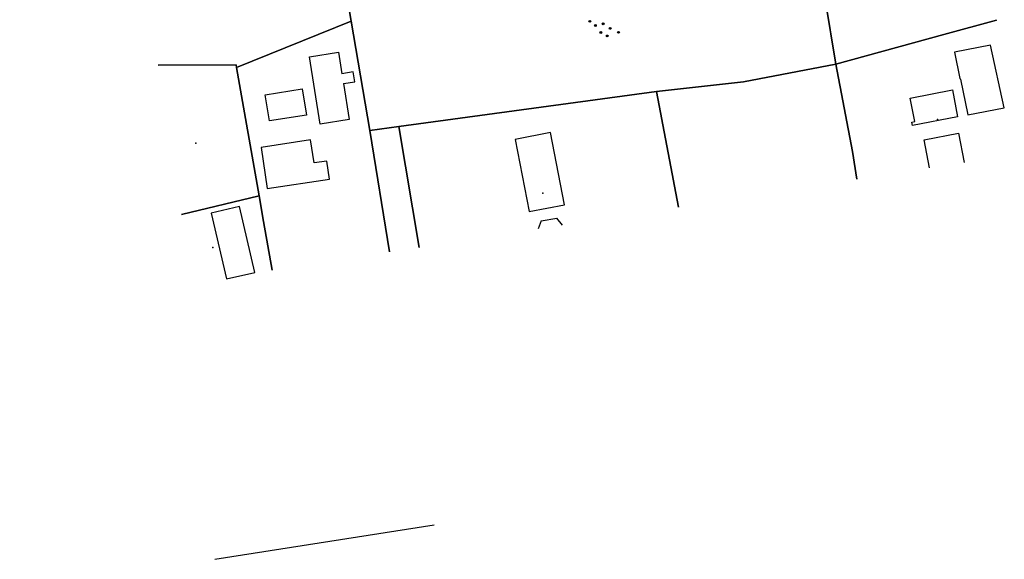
# Model space of a CAD drawing. Extents: x 117893332 to 118394757, y 454959407 to 455669244.
# Tile 1 of 256: x 118056424 to 118394757, y 454959407 to 455144904. Entities that reach past the tile are written whole.
import ezdxf

# ---------------------------------------------------------------- set-up
doc = ezdxf.new("R2010")
doc.units = 0
doc.header["$LTSCALE"] = 200
doc.layers.get('0').update_dxf_attribs({"linetype": 'CONTINUOUS'})
for name, color, linetype in [('EL_N_A_EB00----REVISIE~-_-----', 1, 'CONTINUOUS'), ('ZU_B_A_EB00----KADASTER~-_-----', 1, 'CONTINUOUS'), ('ZU_N_A_EB00----boom~-_-----', 7, 'CONTINUOUS')]:
    doc.layers.add(name, color=color, linetype=linetype)

# ---------------------------------------------------------------- blocks, each defined once
blk = doc.blocks.new('RONDJEPUNT', base_point=(5, 0))
blk.add_circle((5, 0), 0.45)
blk.add_point((5, 0))
blk = doc.blocks.new('60')
for xscale, yscale, zscale in [(0.7, 0.7, 0.7), (0.5, 0.5, 0.5), (0.3, 0.3, 0.3)]:
    blk.add_blockref('RONDJEPUNT', (-0.02, -0.02), dxfattribs=dict(xscale=xscale, yscale=yscale, zscale=zscale))

msp = doc.modelspace()

# ---------------------------------------------------------------- linework, layer by layer
at = {"layer": 'EL_N_A_EB00----REVISIE~-_-----'}
msp.add_line((118123494.7, 454959407), (118198825, 454971291.4), dxfattribs=at)
at = {"layer": 'ZU_B_A_EB00----KADASTER~-_-----'}
for p, q in [((118170371.2, 455144376.5), (118154160.2, 455239376.5)), ((118328223.2, 455181813.5), (118336910.2, 455129595.5)), ((118176778.2, 455106813.5), (118170371.2, 455144376.5)), ((118336910.2, 455129595.5), (118305113.2, 455123595.5)), ((118305113.2, 455123595.5), (118275262.2, 455120251.5)), ((118275262.2, 455120251.5), (118186684.2, 455108157.5)), ((118186684.2, 455108157.5), (118176778.2, 455106813.5))]:
    msp.add_line(p, q, dxfattribs=at)
for points in [[(118056423.6, 455434928.3), (118120184.2, 455438751.5), (118154160.2, 455239376.5), (118170371.2, 455144376.5), (118130918.2, 455128438.5), (118130754.2, 455129407.5), (118104021.4, 455129291.6)], [(118392069.4, 455144776.3), (118374028.2, 455139845.5), (118336910.2, 455129595.5), (118328223.2, 455181813.5), (118314738.2, 455263188.5), (118290145.2, 455411095.5), (118287246.2, 455429188.5), (118286934.2, 455431220.5), (118304260.2, 455432427.8)], [(118143125.5, 455058753.5), (118140223.2, 455075563.5), (118138668.2, 455084376.5), (118130918.2, 455128438.5), (118170371.2, 455144376.5), (118176778.2, 455106813.5), (118183551.9, 455065049.2)], [(118344076, 455090048.2), (118342543.2, 455099595.5), (118336910.2, 455129595.5), (118374028.2, 455139845.5), (118392069.4, 455144776.3)], [(118167653.2, 455122946.5), (118169621.2, 455110602.5), (118159694.2, 455109019.5), (118156005.2, 455132149.5), (118165933.2, 455133732.5), (118167117.2, 455126306.5)], [(118394757.2, 455114629.5), (118390027.2, 455136121.5), (118377591.2, 455133774.5), (118379459.2, 455124721.5), (118379752.2, 455124451.5), (118382262.2, 455112178.5), (118394757.2, 455114629.5)], [(118104021.4, 455129291.6), (118130754.2, 455129407.5), (118130918.2, 455128438.5), (118138668.2, 455084376.5), (118112019.3, 455077935.1)], [(118167653.2, 455122946.5), (118171578.2, 455123573.5), (118171042.2, 455126934.5), (118167117.2, 455126306.5)], [(118282795.6, 455080504.8), (118275262.2, 455120251.5), (118305113.2, 455123595.5), (118336910.2, 455129595.5), (118342543.2, 455099595.5), (118344076, 455090048.2)], [(118140827.2, 455119101.5), (118153526.2, 455121125.5), (118154962.2, 455112117.5), (118142264.2, 455110092.5), (118140827.2, 455119101.5)], [(118193656.7, 455066622.9), (118186684.2, 455108157.5), (118275262.2, 455120251.5), (118282795.6, 455080504.8)], [(118378718.2, 455111515.5), (118363159.2, 455108506.5), (118362933.2, 455109669.5), (118363961.2, 455109868.5), (118362387.2, 455117967.5), (118376917.2, 455120783.5), (118378718.2, 455111515.5)], [(118183551.9, 455065049.2), (118176778.2, 455106813.5), (118186684.2, 455108157.5), (118193656.7, 455066622.9)], [(118243599.2, 455081245.5), (118238836.2, 455106076.5), (118226703.2, 455103755.5), (118231467.2, 455078924.5), (118243599.2, 455081245.5)], [(118141514.2, 455086879.5), (118162871.2, 455090089.5), (118161935.2, 455096317.5), (118157583.2, 455095663.5), (118156393.2, 455103571.5), (118139388.2, 455101013.5), (118141514.2, 455086879.5)], [(118369088.1, 455093943.4), (118367217.2, 455103640.5), (118379009.2, 455105909.5), (118380961, 455095792.4)], [(118112019.3, 455077935.1), (118138668.2, 455084376.5), (118140223.2, 455075563.5), (118143125.5, 455058753.5)], [(118122187.2, 455078413.5), (118127446.2, 455055776.5), (118137259.2, 455058055.5), (118132000.2, 455080692.5), (118122187.2, 455078413.5)], [(118235570.2, 455075757.5), (118234592.3, 455072997.9)], [(118235570.2, 455075757.5), (118240985.2, 455076710.5)], [(118242999, 455074307.1), (118240985.2, 455076710.5)]]:
    msp.add_lwpolyline(points, dxfattribs=at)
for p in [(118371828.8, 455110626.5), (118116983.2, 455102501.5), (118236215.5, 455085236), (118122810.9, 455066564)]:
    msp.add_point(p, dxfattribs=at)

# ---------------------------------------------------------------- block references
at = {"layer": 'ZU_N_A_EB00----boom~-_-----', "xscale": 1000.000000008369, "yscale": 999.9999999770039, "zscale": 1000.000000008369, "rotation": 97.69665025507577}
for p in [(118252317.4, 455144359.6), (118254226.2, 455142921.3), (118256909.7, 455143521.8), (118256078.1, 455140542.6), (118259304.5, 455141931.5), (118262134.9, 455140577.3), (118258316.6, 455139326.6)]:
    msp.add_blockref('60', p, dxfattribs=at)

doc.saveas('drawing.dxf')
